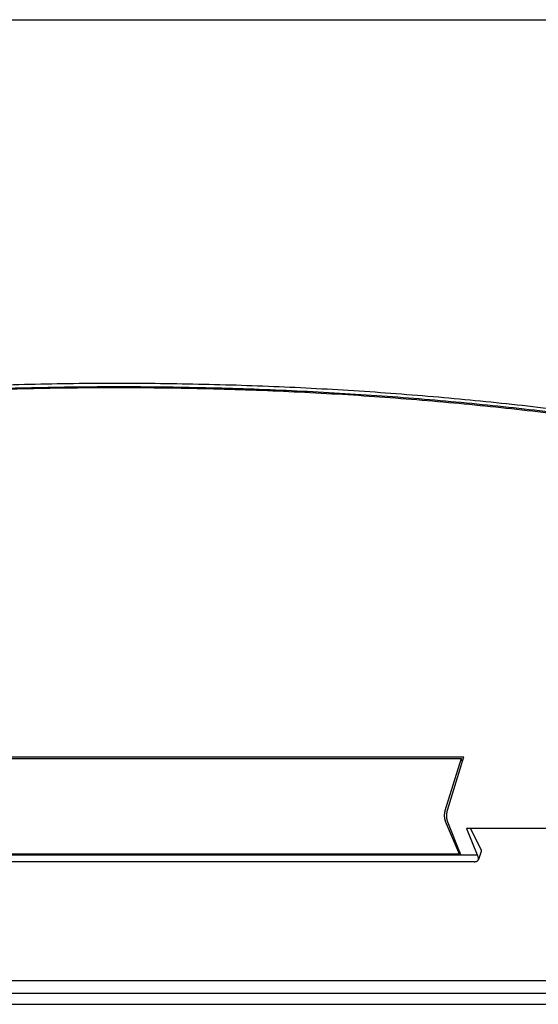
# Model space of a CAD drawing. Header units: inches. Extents: x 0 to 34, y 0 to 22.
# Tile 17 of 29: x 25.3 to 27.7, y 5.7 to 10.2. Entities that reach past the tile are written whole.
import ezdxf

# ---------------------------------------------------------------- set-up
doc = ezdxf.new("R2010")
doc.units = ezdxf.units.IN
doc.header["$LTSCALE"] = 1.87
doc.header["$MEASUREMENT"] = 0
doc.layers.get('0').update_dxf_attribs({"linetype": 'CONTINUOUS'})

msp = doc.modelspace()

# ---------------------------------------------------------------- linework, layer by layer
at = {"color": 7, "linetype": 'CONTINUOUS'}
for p, q in [((23.2523, 10.153), (29.3082, 10.153)), ((23.1625, 6.8308), (27.3297, 6.8308)), ((23.1759, 6.8235), (27.3167, 6.8235)), ((27.3167, 6.8235), (27.244, 6.5882)), ((27.2557, 6.5913), (27.3297, 6.8308)), ((27.3234, 6.8106), (27.3167, 6.8235)), ((27.2456, 6.541), (27.3078, 6.394)), ((27.3158, 6.3901), (27.2569, 6.5374)), ((28.7646, 6.5078), (27.3406, 6.5078)), ((27.3406, 6.5078), (27.3887, 6.3901)), ((27.3599, 6.5078), (27.4065, 6.4129)), ((23.0796, 6.3901), (27.3887, 6.3901)), ((23.163, 6.394), (27.3078, 6.394)), ((27.3106, 6.4031), (27.3078, 6.394)), ((27.3887, 6.3901), (27.3945, 6.3778)), ((27.4074, 6.4038), (27.3953, 6.3683)), ((27.3758, 6.3585), (23.122, 6.3585)), ((21.9626, 5.8224), (29.0777, 5.8224)), ((21.9448, 5.7664), (29.1037, 5.7664)), ((21.8997, 5.7159), (29.1959, 5.7159))]:
    msp.add_line(p, q, dxfattribs=at)
for points, knots in [([(29.0637, 8.1539), (29.0038, 8.1668), (28.8836, 8.1919), (28.7024, 8.2273), (28.5201, 8.2606), (28.3365, 8.2916), (28.1518, 8.3205), (27.966, 8.3472), (27.7791, 8.3716), (27.5912, 8.3939), (27.4022, 8.4139), (27.2123, 8.4317), (27.0214, 8.4473), (26.8296, 8.4607), (26.6369, 8.4718), (26.4433, 8.4807), (26.249, 8.4874), (26.0539, 8.4919), (25.858, 8.4941), (25.6615, 8.4941), (25.4642, 8.4919), (25.2663, 8.4874), (25.0679, 8.4807), (24.8688, 8.4718), (24.6693, 8.4606), (24.4692, 8.4473), (24.2687, 8.4317), (24.0677, 8.4138), (23.8664, 8.3938), (23.6647, 8.3715), (23.4627, 8.3471), (23.2604, 8.3204), (23.0578, 8.2915), (22.8551, 8.2605), (22.6522, 8.2272), (22.4491, 8.1918), (22.3139, 8.1667), (22.2462, 8.1539)], [0, 0, 0, 0, 0.026781, 0.053678, 0.080688, 0.107814, 0.135053, 0.162406, 0.18987, 0.217448, 0.245135, 0.272934, 0.300842, 0.328858, 0.356982, 0.385211, 0.413546, 0.441985, 0.470526, 0.499168, 0.527911, 0.556751, 0.585689, 0.614721, 0.643847, 0.673065, 0.702373, 0.73177, 0.761252, 0.79082, 0.820471, 0.850202, 0.880012, 0.909899, 0.939861, 0.969895, 1, 1, 1, 1]), ([(29.062, 8.1757), (29.0022, 8.1885), (28.8823, 8.2135), (28.7015, 8.2487), (28.5195, 8.2817), (28.3364, 8.3126), (28.1521, 8.3412), (27.9667, 8.3677), (27.7802, 8.392), (27.5927, 8.4141), (27.4042, 8.434), (27.2147, 8.4517), (27.0243, 8.4672), (26.8329, 8.4805), (26.6407, 8.4916), (26.4477, 8.5004), (26.2538, 8.5071), (26.0592, 8.5115), (25.8638, 8.5137), (25.6678, 8.5137), (25.471, 8.5115), (25.2737, 8.507), (25.0757, 8.5004), (24.8772, 8.4915), (24.6781, 8.4804), (24.4786, 8.4671), (24.2786, 8.4516), (24.0781, 8.4339), (23.8773, 8.414), (23.6762, 8.3919), (23.4747, 8.3676), (23.2729, 8.3411), (23.0709, 8.3125), (22.8687, 8.2816), (22.6663, 8.2486), (22.4638, 8.2134), (22.3288, 8.1885), (22.2614, 8.1757)], [0, 0, 0, 0, 0.026789, 0.053692, 0.080709, 0.107841, 0.135085, 0.162443, 0.189912, 0.217494, 0.245185, 0.272987, 0.300897, 0.328915, 0.357041, 0.385271, 0.413607, 0.442046, 0.470587, 0.499229, 0.52797, 0.556809, 0.585745, 0.614775, 0.643899, 0.673114, 0.702419, 0.731812, 0.761291, 0.790855, 0.820501, 0.850228, 0.880033, 0.909915, 0.939872, 0.969901, 1, 1, 1, 1]), ([(29.0696, 8.1601), (29.0099, 8.173), (28.89, 8.1979), (28.7093, 8.2331), (28.5273, 8.2662), (28.3441, 8.297), (28.1598, 8.3257), (27.9744, 8.3522), (27.788, 8.3765), (27.6005, 8.3986), (27.4119, 8.4185), (27.2224, 8.4362), (27.032, 8.4517), (26.8407, 8.4649), (26.6484, 8.476), (26.4554, 8.4849), (26.2615, 8.4915), (26.0669, 8.4959), (25.8715, 8.4982), (25.6755, 8.4982), (25.4787, 8.4959), (25.2813, 8.4915), (25.0834, 8.4848), (24.8848, 8.476), (24.6858, 8.4649), (24.4862, 8.4516), (24.2862, 8.4361), (24.0858, 8.4184), (23.885, 8.3985), (23.6838, 8.3764), (23.4823, 8.3521), (23.2806, 8.3256), (23.0785, 8.2969), (22.8763, 8.2661), (22.6739, 8.233), (22.4714, 8.1978), (22.3365, 8.1729), (22.269, 8.1601)], [0, 0, 0, 0, 0.026777, 0.053675, 0.080692, 0.107824, 0.13507, 0.162428, 0.189897, 0.217479, 0.245171, 0.272973, 0.300884, 0.328903, 0.357028, 0.38526, 0.413596, 0.442035, 0.470577, 0.499219, 0.527961, 0.556801, 0.585737, 0.614768, 0.643892, 0.673107, 0.702413, 0.731807, 0.761286, 0.790851, 0.820497, 0.850225, 0.880031, 0.909913, 0.93987, 0.9699, 1, 1, 1, 1]), ([(27.244, 6.5882), (27.2438, 6.5875), (27.2434, 6.586), (27.2428, 6.5837), (27.2423, 6.5812), (27.2419, 6.5787), (27.2416, 6.5761), (27.2414, 6.5735), (27.2412, 6.5708), (27.2411, 6.5681), (27.2411, 6.5653), (27.2412, 6.5626), (27.2414, 6.5599), (27.2416, 6.5573), (27.242, 6.5547), (27.2424, 6.5521), (27.2429, 6.5497), (27.2435, 6.5473), (27.2441, 6.5451), (27.2448, 6.543), (27.2453, 6.5417), (27.2456, 6.541)], [0, 0, 0, 0, 0.047765, 0.097589, 0.149165, 0.202371, 0.256825, 0.312364, 0.368652, 0.425386, 0.482353, 0.539141, 0.595595, 0.651308, 0.706076, 0.75961, 0.811595, 0.861887, 0.910141, 0.956264, 1, 1, 1, 1]), ([(27.2569, 6.5374), (27.2566, 6.5382), (27.256, 6.5397), (27.2553, 6.5421), (27.2546, 6.5446), (27.254, 6.5473), (27.2535, 6.5501), (27.2531, 6.553), (27.2527, 6.556), (27.2525, 6.559), (27.2523, 6.5621), (27.2522, 6.5652), (27.2523, 6.5683), (27.2524, 6.5714), (27.2526, 6.5745), (27.2529, 6.5775), (27.2533, 6.5805), (27.2538, 6.5834), (27.2543, 6.5861), (27.2549, 6.5888), (27.2554, 6.5905), (27.2557, 6.5913)], [0, 0, 0, 0, 0.043469, 0.089374, 0.137457, 0.187619, 0.239514, 0.292992, 0.347739, 0.403459, 0.459947, 0.516791, 0.573833, 0.630657, 0.687046, 0.742692, 0.797258, 0.850572, 0.90225, 0.952163, 1, 1, 1, 1]), ([(27.4065, 6.4129), (27.4067, 6.4124), (27.4071, 6.4114), (27.4076, 6.4099), (27.4079, 6.4083), (27.408, 6.4069), (27.4078, 6.4054), (27.4076, 6.4044), (27.4074, 6.4039), (27.4074, 6.4038)], [0, 0, 0, 0, 0.177982, 0.347938, 0.510601, 0.66777, 0.820736, 0.971777, 1, 1, 1, 1]), ([(27.3758, 6.3585), (27.3765, 6.3585), (27.378, 6.3585), (27.3802, 6.3587), (27.3823, 6.3591), (27.3843, 6.3595), (27.3861, 6.3601), (27.3878, 6.3608), (27.3894, 6.3616), (27.3909, 6.3625), (27.3921, 6.3636), (27.3932, 6.3647), (27.3942, 6.3659), (27.3948, 6.3671), (27.3952, 6.368), (27.3953, 6.3683)], [0, 0, 0, 0, 0.096819, 0.190751, 0.281357, 0.368662, 0.452309, 0.532433, 0.608996, 0.682142, 0.752269, 0.819631, 0.884952, 0.94874, 1, 1, 1, 1]), ([(27.3953, 6.3683), (27.3953, 6.3684), (27.3955, 6.369), (27.3958, 6.37), (27.3959, 6.3715), (27.3959, 6.373), (27.3956, 6.3746), (27.3951, 6.3762), (27.3947, 6.3772), (27.3945, 6.3778)], [0, 0, 0, 0, 0.028404, 0.17998, 0.333477, 0.490988, 0.653638, 0.823096, 1, 1, 1, 1])]:
    msp.add_open_spline(points, degree=3, knots=knots, dxfattribs=at)

doc.saveas('drawing.dxf')
